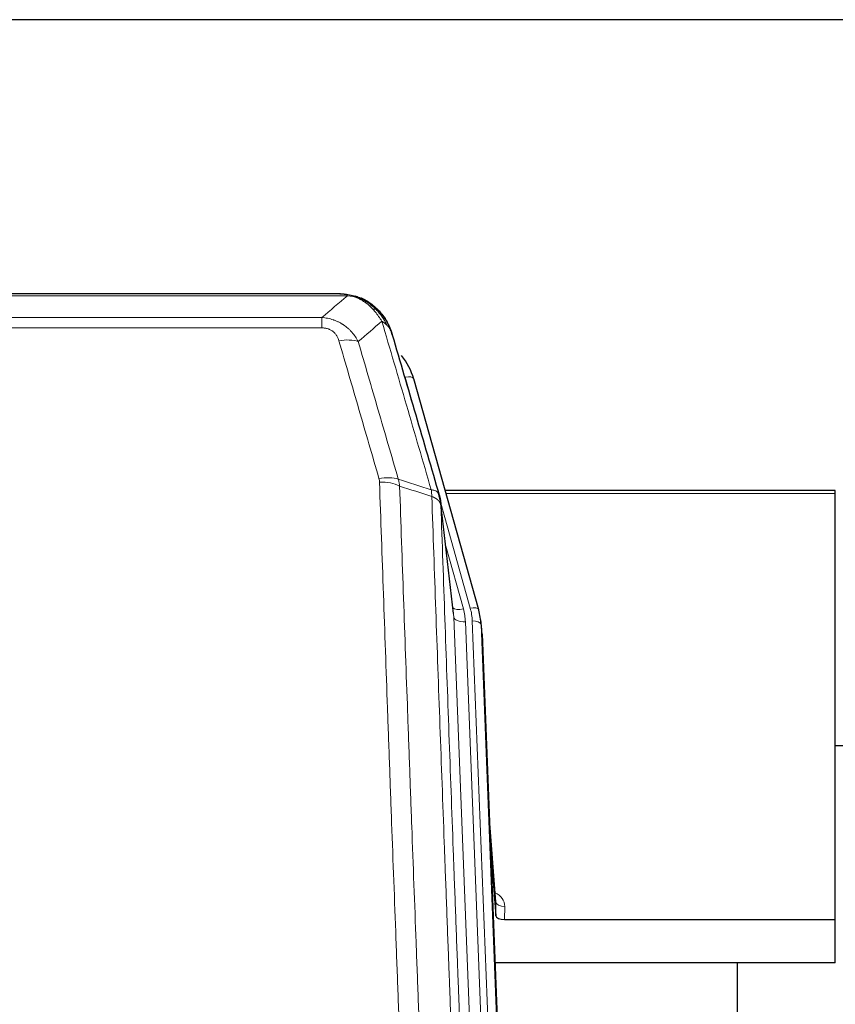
# Model space of a CAD drawing. Header units: inches. Extents: x 0 to 23760, y -13 to 16800.
# Tile 63 of 223: x 5486 to 5765, y 8263 to 8599. Entities that reach past the tile are written whole.
import ezdxf

# ---------------------------------------------------------------- set-up
doc = ezdxf.new("R2010")
doc.units = ezdxf.units.IN
doc.layers.add('254', color=7, linetype='Continuous', true_color=0xffffff)

msp = doc.modelspace()

# ---------------------------------------------------------------- linework, layer by layer
at = {"layer": '254', "color": 2, "linetype": 'Continuous', "lineweight": 25}
for p, q in [((6862.731, 8599.113), (5263.239, 8599.113)), ((5595.799, 8505.486), (5377.678, 8505.486)), ((5602.741, 8504.01), (5602.841, 8503.982)), ((5642.966, 8397.508), (5620.792, 8476.395)), ((5764.739, 8438.224), (5631.52, 8438.224)), ((5764.739, 8437.194), (5764.739, 8438.224)), ((5764.739, 8291.725), (5764.739, 8437.194)), ((5634.346, 8396.188), (5629.93, 8434.707)), ((5642.985, 8397.412), (5642.966, 8397.508)), ((5644.021, 8390.787), (5643.647, 8394.046)), ((5644.143, 8389.203), (5656.71, 8069.99)), ((5767.733, 8350.99), (5764.717, 8350.99)), ((5648.841, 8297.732), (5646.634, 8325.931)), ((5647.015, 8316.257), (5648.837, 8292.975)), ((5648.837, 8292.975), (5648.848, 8297.552)), ((5651.836, 8291.725), (5764.739, 8291.725)), ((5764.739, 8276.915), (5764.739, 8291.725)), ((5764.739, 8276.915), (5648.564, 8276.915)), ((5731.399, 8051.531), (5731.399, 8276.913))]:
    msp.add_line(p, q, dxfattribs=at)
at = {"layer": '254', "color": 110, "linetype": 'Continuous', "lineweight": 13}
for p, q in [((5598.141, 8504.824), (5375.336, 8504.824)), ((5602.841, 8503.982), (5602.91, 8503.825)), ((5384.067, 8497.356), (5589.41, 8497.356)), ((5589.41, 8497.356), (5589.41, 8493.822)), ((5589.41, 8493.822), (5384.067, 8493.822)), ((5622.63, 8460.157), (5617.904, 8476.968)), ((5764.739, 8437.194), (5631.807, 8437.194)), ((5640.078, 8398.082), (5630.005, 8433.916)), ((5634.436, 8395.015), (5630.059, 8433.195)), ((5631.705, 8419.227), (5637.731, 8397.789)), ((5647.502, 8063.121), (5634.436, 8395.015)), ((5651.348, 8065.207), (5638.428, 8393.388)), ((5653.554, 8069.104), (5640.775, 8393.681)), ((5644.143, 8389.203), (5643.769, 8392.461)), ((5643.769, 8392.461), (5656.464, 8069.997)), ((5648.848, 8297.552), (5646.641, 8325.739)), ((5651.846, 8296.141), (5651.836, 8291.725))]:
    msp.add_line(p, q, dxfattribs=at)
for centre, major_axis, ratio, start_param, end_param in [((5595.257, 8483.601), (9.598, 2.808), 0.562843, 0.6646512, 1.4076092), ((5617.904, 8475.583), (-2.888, -0.812), 0.4480327, 3.1416079, 4.5871119), ((5608.918, 8436.718), (9.604, 2.788), 0.5442898, 0.6684637, 1.414101), ((5609.106, 8435.545), (9.994, 0.345), 0.559112, 0.7940626, 1.551472), ((5637.731, 8399.636), (-3.851, -1.082), 0.4480327, 0.2500116, 1.4455193), ((5614.41, 8392.638), (-24.033, -0.038), 0.8858289, 3.1750594, 3.3842109), ((5640.078, 8396.697), (-2.888, -0.812), 0.4480327, 3.1416079, 4.5871119), ((5616.757, 8392.931), (-24.033, -0.038), 0.8858289, 3.1750594, 3.3842109), ((5638.428, 8395.235), (-3.997, -0.157), 0.4614673, 0.0341943, 1.5526308), ((5640.775, 8392.296), (-2.998, -0.118), 0.4614673, 3.175787, 4.6942235), ((5645.843, 8296.141), (-6.003, -0.046), 0.8757409, 3.1327535, 4.2284576), ((5651.846, 8297.595), (3, -0.007), 0.4848086, 3.1763596, 4.7135294)]:
    msp.add_ellipse(centre, major_axis=major_axis, ratio=ratio, start_param=start_param, end_param=end_param, dxfattribs=at)
at = {"layer": '254', "color": 2, "linetype": 'Continuous', "lineweight": 25}
for centre, major_axis, ratio, start_param, end_param in [((5594.597, 8470.381), (-27.014, -0.465), 0.8900028, 3.3708663, 3.7462667), ((5616.757, 8391.545), (-27.027, -0.37), 0.8864308, 3.1643526, 3.3735041), ((5651.836, 8293.019), (3, 0), 0.4313147, 3.1753737, 4.7125436)]:
    msp.add_ellipse(centre, major_axis=major_axis, ratio=ratio, start_param=start_param, end_param=end_param, dxfattribs=at)
at = {"layer": '254', "color": 110, "linetype": 'Continuous', "lineweight": 13}
for points in [[(5589.41, 8497.356), (5592.338, 8499.842), (5595.248, 8502.332), (5598.141, 8504.824)], [(5609.904, 8496.104), (5607.23, 8493.782), (5604.541, 8491.461), (5601.837, 8489.142)], [(5615.515, 8442.145), (5619.263, 8440.926), (5623.011, 8439.71), (5626.758, 8438.495)], [(5615.515, 8442.145), (5615.627, 8441.761), (5615.815, 8440.982), (5615.933, 8440.18), (5615.973, 8439.773)], [(5626.97, 8436.204), (5623.305, 8437.392), (5619.639, 8438.581), (5615.973, 8439.773)]]:
    msp.add_open_spline(points, degree=3, dxfattribs=at)
at = {"layer": '254', "color": 2, "linetype": 'Continuous', "lineweight": 25}
for points, degree in [([(5595.599, 8505.484), (5596.216, 8505.488), (5596.839, 8505.458), (5597.465, 8505.393)], 3), ([(5606.352, 8501.928), (5604.706, 8503.149), (5602.839, 8503.983)], 2), ([(5629.936, 8434.626), (5629.186, 8437.457)], 1)]:
    msp.add_open_spline(points, degree=degree, dxfattribs=at)
for points, knots in [([(5595.599, 8505.484), (5595.673, 8505.486), (5595.747, 8505.486), (5596.043, 8505.486), (5596.265, 8505.477), (5596.692, 8505.442), (5596.898, 8505.416), (5597.15, 8505.37), (5597.211, 8505.357), (5597.271, 8505.344)], [0, 0, 0, 0, 0.125, 0.125, 0.5, 0.5, 0.875, 0.875, 1, 1, 1, 1]), ([(5597.271, 8505.344), (5598.681, 8505.255), (5600.118, 8504.949), (5601.988, 8504.247), (5602.452, 8504.048), (5602.91, 8503.825)], [0, 0, 0, 0, 0.75, 0.75, 1, 1, 1, 1]), ([(5600.743, 8504.74), (5600.823, 8504.716), (5600.902, 8504.691), (5601.575, 8504.479), (5602.163, 8504.26), (5602.741, 8504.01)], [0, 0, 0, 0, 0.1180686, 0.1180686, 1, 1, 1, 1]), ([(5602.91, 8503.825), (5603.138, 8503.713), (5603.366, 8503.596), (5604.267, 8503.103), (5604.927, 8502.681), (5606.196, 8501.743), (5606.806, 8501.227), (5607.578, 8500.484), (5607.767, 8500.294), (5607.953, 8500.099)], [0, 0, 0, 0, 0.125, 0.125, 0.5, 0.5, 0.875, 0.875, 1, 1, 1, 1]), ([(5606.428, 8501.872), (5607.074, 8501.39), (5607.69, 8500.864), (5608.498, 8500.078), (5608.721, 8499.849), (5608.939, 8499.614)], [0, 0, 0, 0, 0.7159091, 0.7159091, 1, 1, 1, 1]), ([(5609.369, 8499.047), (5609.347, 8499.091), (5609.324, 8499.136), (5609.245, 8499.27), (5609.183, 8499.361), (5609.057, 8499.505), (5609.001, 8499.561), (5608.939, 8499.614)], [0, 0, 0, 0, 0.2280377, 0.2280377, 0.6912151, 0.6912151, 1, 1, 1, 1]), ([(5608.939, 8499.614), (5609.374, 8499.145), (5609.784, 8498.654), (5611.313, 8496.618), (5612.209, 8494.929), (5612.822, 8493.19)], [0, 0, 0, 0, 0.25, 0.25, 1, 1, 1, 1]), ([(5609.429, 8498.912), (5609.44, 8498.899), (5609.464, 8498.873), (5609.499, 8498.833), (5609.534, 8498.792), (5609.57, 8498.751), (5609.606, 8498.709), (5609.643, 8498.666), (5609.68, 8498.623), (5609.717, 8498.579), (5609.755, 8498.534), (5609.793, 8498.488), (5609.831, 8498.442), (5609.87, 8498.394), (5609.909, 8498.347), (5609.949, 8498.298), (5609.988, 8498.249), (5610.028, 8498.199), (5610.069, 8498.148), (5610.11, 8498.096), (5610.151, 8498.044), (5610.192, 8497.991), (5610.234, 8497.937), (5610.276, 8497.882), (5610.318, 8497.827), (5610.36, 8497.771), (5610.403, 8497.714), (5610.446, 8497.656), (5610.489, 8497.597), (5610.532, 8497.538), (5610.576, 8497.478), (5610.62, 8497.417), (5610.664, 8497.355), (5610.708, 8497.292), (5610.753, 8497.229), (5610.797, 8497.164), (5610.842, 8497.099), (5610.887, 8497.033), (5610.932, 8496.966), (5610.977, 8496.899), (5611.023, 8496.83), (5611.068, 8496.761), (5611.114, 8496.691), (5611.16, 8496.62), (5611.206, 8496.548), (5611.252, 8496.475), (5611.298, 8496.401), (5611.344, 8496.327), (5611.39, 8496.251), (5611.436, 8496.175), (5611.482, 8496.098), (5611.528, 8496.02), (5611.575, 8495.941), (5611.621, 8495.861), (5611.667, 8495.78), (5611.713, 8495.699), (5611.76, 8495.616), (5611.806, 8495.532), (5611.852, 8495.448), (5611.898, 8495.363), (5611.944, 8495.276), (5611.989, 8495.189), (5612.035, 8495.101), (5612.081, 8495.012), (5612.126, 8494.922), (5612.171, 8494.831), (5612.217, 8494.739), (5612.262, 8494.647), (5612.306, 8494.553), (5612.351, 8494.458), (5612.395, 8494.363), (5612.44, 8494.266), (5612.483, 8494.168), (5612.527, 8494.07), (5612.571, 8493.97), (5612.614, 8493.87), (5612.656, 8493.769), (5612.699, 8493.666), (5612.741, 8493.563), (5612.783, 8493.459), (5612.825, 8493.353), (5612.866, 8493.247), (5612.906, 8493.14), (5612.947, 8493.032), (5612.987, 8492.923), (5613.026, 8492.813), (5613.065, 8492.701), (5613.104, 8492.589), (5613.142, 8492.476), (5613.18, 8492.362), (5613.217, 8492.247), (5613.253, 8492.131), (5613.289, 8492.015), (5613.325, 8491.897), (5613.36, 8491.778), (5613.394, 8491.658), (5613.428, 8491.537), (5613.45, 8491.456), (5613.461, 8491.415)], [0, 0, 0, 0, 0.0060657, 0.012223, 0.0184718, 0.0248123, 0.0312443, 0.0377679, 0.0443831, 0.0510899, 0.0578883, 0.0647782, 0.0717598, 0.0788329, 0.0859977, 0.093254, 0.1006019, 0.1080414, 0.1155725, 0.1231952, 0.1309095, 0.1387154, 0.1466129, 0.1546019, 0.1626826, 0.1708549, 0.1791188, 0.1874742, 0.1959213, 0.20446, 0.2130903, 0.2218121, 0.2306256, 0.2395307, 0.2485274, 0.2576156, 0.2667955, 0.276067, 0.2854301, 0.2948848, 0.3044311, 0.314069, 0.3237985, 0.3336196, 0.3435324, 0.3535367, 0.3636326, 0.3738202, 0.3840993, 0.3944701, 0.4049324, 0.4154864, 0.426132, 0.4368691, 0.4476979, 0.4586183, 0.4696303, 0.480734, 0.4919292, 0.503216, 0.5145945, 0.5260645, 0.5376262, 0.5492795, 0.5610244, 0.5728609, 0.584789, 0.5968087, 0.60892, 0.621123, 0.6334175, 0.6458037, 0.6582815, 0.6708509, 0.6835119, 0.6962645, 0.7091087, 0.7220445, 0.735072, 0.748191, 0.7614017, 0.774704, 0.7880979, 0.8015834, 0.8151605, 0.8288293, 0.8425896, 0.8564416, 0.8703852, 0.8844204, 0.8985472, 0.9127656, 0.9270756, 0.9414773, 0.9559705, 0.9705554, 0.9852319, 1, 1, 1, 1]), ([(5613.461, 8491.415), (5613.403, 8491.726), (5613.321, 8492.03), (5613.108, 8492.622), (5612.977, 8492.911), (5612.822, 8493.19)], [0, 0, 0, 0, 0.5, 0.5, 1, 1, 1, 1]), ([(5613.461, 8491.415), (5614.791, 8486.893), (5616.124, 8482.36), (5618.791, 8473.274), (5620.127, 8468.72), (5624.138, 8455.027), (5626.817, 8445.857), (5629.503, 8436.646)], [0, 0, 0, 0, 0.25, 0.25, 0.5, 0.5, 1, 1, 1, 1]), ([(5629.503, 8436.646), (5629.508, 8436.629), (5629.518, 8436.595), (5629.533, 8436.542), (5629.549, 8436.489), (5629.564, 8436.434), (5629.579, 8436.378), (5629.595, 8436.322), (5629.61, 8436.264), (5629.625, 8436.205), (5629.641, 8436.144), (5629.656, 8436.083), (5629.672, 8436.02), (5629.687, 8435.957), (5629.702, 8435.892), (5629.717, 8435.826), (5629.732, 8435.759), (5629.747, 8435.691), (5629.762, 8435.622), (5629.777, 8435.551), (5629.792, 8435.48), (5629.806, 8435.407), (5629.82, 8435.333), (5629.834, 8435.258), (5629.848, 8435.181), (5629.862, 8435.104), (5629.875, 8435.026), (5629.896, 8434.899), (5629.922, 8434.73), (5629.95, 8434.523), (5629.974, 8434.331), (5629.993, 8434.154), (5630.009, 8433.991), (5630.022, 8433.844), (5630.032, 8433.712), (5630.04, 8433.595), (5630.046, 8433.493), (5630.051, 8433.406), (5630.054, 8433.334), (5630.056, 8433.278), (5630.058, 8433.237), (5630.059, 8433.211), (5630.059, 8433.199), (5630.059, 8433.195)], [0, 0, 0, 0, 0.0155037, 0.0313049, 0.0474035, 0.0637997, 0.0804935, 0.097485, 0.1147743, 0.1323613, 0.1502462, 0.1684289, 0.1869096, 0.2056883, 0.224765, 0.2441397, 0.2638126, 0.2837835, 0.3040527, 0.32462, 0.3454856, 0.3666494, 0.3881116, 0.409872, 0.4319308, 0.454288, 0.4769435, 0.4998975, 0.5635611, 0.6228928, 0.6778927, 0.7285606, 0.7748966, 0.8169007, 0.8545729, 0.8879131, 0.9169214, 0.9415977, 0.9619421, 0.9779545, 0.989635, 0.9969835, 1, 1, 1, 1])]:
    msp.add_open_spline(points, degree=3, knots=knots, dxfattribs=at)
at = {"layer": '254', "color": 110, "linetype": 'Continuous', "lineweight": 13}
for points, knots in [([(5597.271, 8505.344), (5597.389, 8505.317), (5597.499, 8505.286), (5597.748, 8505.199), (5597.873, 8505.138), (5598.059, 8504.996), (5598.12, 8504.915), (5598.141, 8504.824)], [0, 0, 0, 0, 0.25, 0.25, 0.625, 0.625, 1, 1, 1, 1]), ([(5598.141, 8504.824), (5599.362, 8504.722), (5600.538, 8504.428), (5602.032, 8503.801), (5602.399, 8503.625), (5602.759, 8503.43)], [0, 0, 0, 0, 0.75, 0.75, 1, 1, 1, 1]), ([(5602.91, 8503.825), (5602.911, 8503.795), (5602.91, 8503.762), (5602.896, 8503.677), (5602.88, 8503.621), (5602.832, 8503.517), (5602.8, 8503.469), (5602.759, 8503.43)], [0, 0, 0, 0, 0.25, 0.25, 0.625, 0.625, 1, 1, 1, 1]), ([(5602.759, 8503.43), (5602.94, 8503.333), (5603.118, 8503.231), (5603.825, 8502.807), (5604.34, 8502.448), (5605.334, 8501.662), (5605.813, 8501.234), (5606.428, 8500.625), (5606.579, 8500.47), (5606.729, 8500.311)], [0, 0, 0, 0, 0.125, 0.125, 0.5, 0.5, 0.875, 0.875, 1, 1, 1, 1]), ([(5589.41, 8497.356), (5589.745, 8497.332), (5590.078, 8497.299), (5590.741, 8497.212), (5591.069, 8497.158), (5592.045, 8496.966), (5592.683, 8496.797), (5593.386, 8496.561), (5593.463, 8496.534), (5593.619, 8496.478), (5593.696, 8496.45), (5593.928, 8496.364), (5594.081, 8496.303), (5594.535, 8496.115), (5595.13, 8495.846), (5595.703, 8495.538), (5596.124, 8495.293), (5596.333, 8495.167), (5596.538, 8495.035), (5596.674, 8494.947), (5596.742, 8494.902), (5597.348, 8494.492), (5597.856, 8494.096), (5598.575, 8493.457), (5598.808, 8493.236), (5599.146, 8492.894), (5599.257, 8492.778), (5599.475, 8492.543), (5599.583, 8492.423), (5600.11, 8491.818), (5600.498, 8491.311), (5601.213, 8490.257), (5601.54, 8489.709), (5601.837, 8489.142)], [0, 0, 0, 0, 0.0625, 0.0625, 0.125, 0.125, 0.25, 0.25, 0.265625, 0.265625, 0.28125, 0.28125, 0.3125, 0.3125, 0.375, 0.4375, 0.4375, 0.46875, 0.484375, 0.484375, 0.5, 0.5, 0.625, 0.625, 0.6875, 0.6875, 0.71875, 0.71875, 0.75, 0.75, 0.875, 0.875, 1, 1, 1, 1]), ([(5607.953, 8500.099), (5607.854, 8500.125), (5607.753, 8500.148), (5607.496, 8500.199), (5607.339, 8500.222), (5607.028, 8500.267), (5606.875, 8500.287), (5606.729, 8500.311)], [0, 0, 0, 0, 0.25, 0.25, 0.625, 0.625, 1, 1, 1, 1]), ([(5606.729, 8500.311), (5607.028, 8499.995), (5607.318, 8499.667), (5608.445, 8498.317), (5609.211, 8497.22), (5609.904, 8496.104)], [0, 0, 0, 0, 0.25, 0.25, 1, 1, 1, 1]), ([(5608.939, 8499.614), (5608.908, 8499.641), (5608.876, 8499.667), (5608.741, 8499.768), (5608.628, 8499.838), (5608.379, 8499.96), (5608.243, 8500.012), (5608.051, 8500.072), (5608.002, 8500.086), (5607.953, 8500.099)], [0, 0, 0, 0, 0.125, 0.125, 0.5, 0.5, 0.875, 0.875, 1, 1, 1, 1]), ([(5607.953, 8500.099), (5608.324, 8499.71), (5608.681, 8499.304), (5610.042, 8497.621), (5610.913, 8496.227), (5611.611, 8494.774)], [0, 0, 0, 0, 0.25, 0.25, 1, 1, 1, 1]), ([(5611.611, 8494.774), (5611.365, 8495.021), (5611.099, 8495.257), (5610.529, 8495.701), (5610.225, 8495.91), (5609.904, 8496.104)], [0, 0, 0, 0, 0.5, 0.5, 1, 1, 1, 1]), ([(5626.758, 8438.495), (5623.936, 8448.188), (5621.12, 8457.835), (5616.907, 8472.238), (5615.504, 8477.028), (5612.701, 8486.584), (5611.302, 8491.35), (5609.904, 8496.104)], [0, 0, 0, 0, 0.5, 0.5, 0.75, 0.75, 1, 1, 1, 1]), ([(5612.822, 8493.19), (5612.665, 8493.475), (5612.485, 8493.75), (5612.081, 8494.279), (5611.856, 8494.533), (5611.611, 8494.774)], [0, 0, 0, 0, 0.5, 0.5, 1, 1, 1, 1]), ([(5589.41, 8493.822), (5589.593, 8493.822), (5589.775, 8493.816), (5590.139, 8493.79), (5590.319, 8493.77), (5590.674, 8493.717), (5590.85, 8493.683), (5591.196, 8493.601), (5591.367, 8493.552), (5591.578, 8493.482), (5591.62, 8493.468), (5591.704, 8493.438), (5591.828, 8493.391), (5591.95, 8493.341), (5592.188, 8493.236), (5592.496, 8493.083), (5592.783, 8492.905), (5592.957, 8492.785), (5592.991, 8492.761), (5593.059, 8492.712), (5593.093, 8492.687), (5593.193, 8492.61), (5593.258, 8492.558), (5593.447, 8492.399), (5593.566, 8492.289), (5593.793, 8492.061), (5593.9, 8491.943), (5594.103, 8491.7), (5594.199, 8491.575), (5594.312, 8491.415), (5594.334, 8491.382), (5594.378, 8491.317), (5594.399, 8491.285), (5594.463, 8491.186), (5594.504, 8491.12), (5594.623, 8490.921), (5594.696, 8490.786), (5594.833, 8490.514), (5594.897, 8490.376), (5595.073, 8489.959), (5595.173, 8489.675), (5595.257, 8489.387)], [0, 0, 0, 0, 0.0625, 0.0625, 0.125, 0.125, 0.1875, 0.1875, 0.25, 0.25, 0.265625, 0.265625, 0.28125, 0.3125, 0.3125, 0.375, 0.4375, 0.4375, 0.453125, 0.453125, 0.46875, 0.46875, 0.5, 0.5, 0.5625, 0.5625, 0.625, 0.625, 0.6875, 0.6875, 0.703125, 0.703125, 0.71875, 0.71875, 0.75, 0.75, 0.8125, 0.8125, 0.875, 0.875, 1, 1, 1, 1]), ([(5608.918, 8442.316), (5606.633, 8450.221), (5604.351, 8458.097), (5600.936, 8469.865), (5599.799, 8473.78), (5597.526, 8481.595), (5596.391, 8485.495), (5595.257, 8489.387)], [0, 0, 0, 0, 0.5, 0.5, 0.75, 0.75, 1, 1, 1, 1]), ([(5601.837, 8489.142), (5602.972, 8485.256), (5604.109, 8481.363), (5606.384, 8473.56), (5607.523, 8469.651), (5610.942, 8457.901), (5613.226, 8450.038), (5615.515, 8442.145)], [0, 0, 0, 0, 0.25, 0.25, 0.5, 0.5, 1, 1, 1, 1]), ([(5608.918, 8442.316), (5608.974, 8442.122), (5609.018, 8441.928), (5609.08, 8441.535), (5609.099, 8441.338), (5609.106, 8441.139)], [0, 0, 0, 0, 0.5, 0.5, 1, 1, 1, 1]), ([(5621.064, 8122.136), (5620.507, 8135.966), (5619.406, 8163.496), (5617.798, 8204.4), (5616.756, 8231.409), (5615.985, 8251.567), (5615.603, 8261.622), (5615.225, 8271.64), (5614.973, 8278.31), (5614.848, 8281.641), (5614.225, 8298.277), (5613.733, 8311.514), (5613.008, 8331.263), (5612.768, 8337.827), (5612.292, 8350.918), (5612.056, 8357.445), (5611.354, 8376.968), (5610.434, 8402.847), (5609.543, 8428.425), (5609.106, 8441.139)], [0, 0, 0, 0, 0.125, 0.25, 0.375, 0.375, 0.4375, 0.46875, 0.46875, 0.5, 0.5, 0.625, 0.625, 0.6875, 0.6875, 0.75, 0.75, 0.875, 1, 1, 1, 1]), ([(5615.973, 8439.773), (5616.412, 8427.075), (5617.303, 8401.53), (5618.225, 8375.683), (5618.928, 8356.185), (5619.164, 8349.667), (5619.641, 8336.593), (5619.881, 8330.037), (5620.607, 8310.312), (5621.099, 8297.092), (5621.723, 8280.478), (5621.849, 8277.151), (5622.1, 8270.489), (5622.479, 8260.484), (5622.862, 8250.442), (5623.634, 8230.309), (5624.677, 8203.335), (5626.287, 8162.483), (5627.389, 8134.988), (5627.947, 8121.175)], [0, 0, 0, 0, 0.125, 0.25, 0.25, 0.3125, 0.3125, 0.375, 0.375, 0.5, 0.5, 0.53125, 0.53125, 0.5625, 0.625, 0.625, 0.75, 0.875, 1, 1, 1, 1]), ([(5629.503, 8436.646), (5629.482, 8436.892), (5629.404, 8437.123), (5629.141, 8437.543), (5628.955, 8437.731), (5628.483, 8438.053), (5628.198, 8438.187), (5627.54, 8438.39), (5627.167, 8438.46), (5626.758, 8438.495)], [0, 0, 0, 0, 0.25, 0.25, 0.5, 0.5, 0.75, 0.75, 1, 1, 1, 1]), ([(5626.758, 8438.495), (5626.833, 8438.122), (5626.876, 8437.75), (5626.934, 8436.992), (5626.949, 8436.605), (5626.97, 8436.204)], [0, 0, 0, 0, 0.5, 0.5, 1, 1, 1, 1]), ([(5630.059, 8433.195), (5630.059, 8433.203), (5630.057, 8433.219), (5630.054, 8433.243), (5630.05, 8433.267), (5630.047, 8433.29), (5630.043, 8433.314), (5630.039, 8433.337), (5630.035, 8433.361), (5630.03, 8433.385), (5630.025, 8433.408), (5630.02, 8433.432), (5630.015, 8433.455), (5630.009, 8433.479), (5630.003, 8433.502), (5629.997, 8433.526), (5629.991, 8433.549), (5629.984, 8433.573), (5629.977, 8433.596), (5629.97, 8433.62), (5629.963, 8433.643), (5629.955, 8433.666), (5629.947, 8433.69), (5629.939, 8433.713), (5629.931, 8433.736), (5629.922, 8433.76), (5629.913, 8433.783), (5629.904, 8433.806), (5629.895, 8433.829), (5629.885, 8433.852), (5629.875, 8433.875), (5629.865, 8433.898), (5629.855, 8433.921), (5629.844, 8433.944), (5629.833, 8433.967), (5629.822, 8433.99), (5629.811, 8434.013), (5629.799, 8434.036), (5629.787, 8434.059), (5629.775, 8434.082), (5629.763, 8434.105), (5629.75, 8434.127), (5629.737, 8434.15), (5629.724, 8434.173), (5629.711, 8434.195), (5629.697, 8434.218), (5629.684, 8434.24), (5629.669, 8434.263), (5629.655, 8434.285), (5629.641, 8434.308), (5629.626, 8434.33), (5629.611, 8434.352), (5629.595, 8434.374), (5629.58, 8434.397), (5629.564, 8434.419), (5629.548, 8434.441), (5629.532, 8434.463), (5629.515, 8434.485), (5629.498, 8434.507), (5629.481, 8434.529), (5629.464, 8434.551), (5629.447, 8434.572), (5629.429, 8434.594), (5629.411, 8434.616), (5629.393, 8434.637), (5629.374, 8434.659), (5629.356, 8434.681), (5629.337, 8434.702), (5629.318, 8434.723), (5629.298, 8434.745), (5629.279, 8434.766), (5629.259, 8434.787), (5629.239, 8434.809), (5629.219, 8434.83), (5629.198, 8434.851), (5629.177, 8434.872), (5629.15, 8434.899), (5629.116, 8434.932), (5629.075, 8434.971), (5629.034, 8435.009), (5628.991, 8435.047), (5628.948, 8435.085), (5628.904, 8435.123), (5628.859, 8435.16), (5628.814, 8435.197), (5628.767, 8435.234), (5628.72, 8435.271), (5628.672, 8435.307), (5628.624, 8435.343), (5628.574, 8435.378), (5628.524, 8435.413), (5628.473, 8435.448), (5628.421, 8435.483), (5628.369, 8435.517), (5628.316, 8435.551), (5628.262, 8435.585), (5628.207, 8435.618), (5628.152, 8435.651), (5628.096, 8435.683), (5628.039, 8435.715), (5627.982, 8435.747), (5627.923, 8435.778), (5627.865, 8435.81), (5627.805, 8435.84), (5627.745, 8435.871), (5627.684, 8435.9), (5627.622, 8435.93), (5627.56, 8435.959), (5627.497, 8435.988), (5627.433, 8436.016), (5627.369, 8436.044), (5627.304, 8436.072), (5627.239, 8436.099), (5627.172, 8436.126), (5627.106, 8436.152), (5627.038, 8436.178), (5626.993, 8436.195), (5626.97, 8436.204)], [0, 0, 0, 0, 0.0066687, 0.0133374, 0.0200061, 0.0266746, 0.0333432, 0.0400116, 0.0466801, 0.0533484, 0.0600168, 0.066685, 0.0733532, 0.0800214, 0.0866895, 0.0933575, 0.1000255, 0.1066935, 0.1133614, 0.1200292, 0.126697, 0.1333647, 0.1400324, 0.1467001, 0.1533676, 0.1600352, 0.1667026, 0.1733701, 0.1800374, 0.1867047, 0.193372, 0.2000392, 0.2067064, 0.2133735, 0.2200405, 0.2267075, 0.2333745, 0.2400414, 0.2467082, 0.253375, 0.2600418, 0.2667085, 0.2733751, 0.2800417, 0.2867082, 0.2933747, 0.3000412, 0.3067075, 0.3133739, 0.3200401, 0.3267064, 0.3333725, 0.3400387, 0.3467047, 0.3533708, 0.3600367, 0.3667026, 0.3733685, 0.3800343, 0.3867001, 0.3933658, 0.4000315, 0.4066971, 0.4133626, 0.4200281, 0.4266936, 0.433359, 0.4400243, 0.4466896, 0.4533549, 0.4600201, 0.4666852, 0.4733503, 0.4800154, 0.4866804, 0.4933453, 0.5000102, 0.5125098, 0.5250093, 0.5375088, 0.5500082, 0.5625077, 0.5750071, 0.5875066, 0.600006, 0.6125054, 0.6250049, 0.6375043, 0.6500037, 0.6625032, 0.6750026, 0.6875021, 0.7000016, 0.7125011, 0.7250006, 0.7375001, 0.7499997, 0.7624993, 0.7749989, 0.7874985, 0.7999982, 0.812498, 0.8249977, 0.8374975, 0.8499974, 0.8624973, 0.8749972, 0.8874972, 0.8999973, 0.9124974, 0.9249976, 0.9374978, 0.9499981, 0.9624985, 0.9749989, 0.9874994, 1, 1, 1, 1]), ([(5639.199, 8112.308), (5638.628, 8126.361), (5637.5, 8154.331), (5635.855, 8195.883), (5634.789, 8223.314), (5634, 8243.787), (5633.609, 8253.998), (5633.157, 8265.867), (5632.965, 8270.944), (5632.837, 8274.326), (5632.773, 8276.016), (5632.454, 8284.462), (5632.075, 8294.569), (5631.637, 8306.313), (5631.45, 8311.335), (5631.326, 8314.681), (5631.264, 8316.353), (5630.708, 8331.39), (5629.735, 8357.965), (5628.324, 8397.358), (5627.416, 8423.308), (5626.97, 8436.204)], [0, 0, 0, 0, 0.125, 0.25, 0.375, 0.375, 0.4375, 0.46875, 0.484375, 0.484375, 0.5, 0.5, 0.5625, 0.59375, 0.609375, 0.609375, 0.625, 0.625, 0.75, 0.875, 1, 1, 1, 1]), ([(5630.059, 8433.195), (5630.504, 8420.348), (5631.41, 8394.497), (5632.817, 8355.253), (5633.787, 8328.779), (5634.342, 8313.8), (5634.403, 8312.135), (5634.527, 8308.801), (5634.713, 8303.798), (5635.15, 8292.099), (5635.528, 8282.03), (5635.846, 8273.616), (5635.91, 8271.933), (5636.038, 8268.563), (5636.23, 8263.505), (5636.68, 8251.681), (5637.07, 8241.509), (5637.856, 8221.114), (5638.92, 8193.786), (5640.56, 8152.392), (5641.685, 8124.527), (5642.255, 8110.527)], [0, 0, 0, 0, 0.125, 0.25, 0.375, 0.375, 0.390625, 0.390625, 0.40625, 0.4375, 0.5, 0.5, 0.515625, 0.515625, 0.53125, 0.5625, 0.625, 0.625, 0.75, 0.875, 1, 1, 1, 1])]:
    msp.add_open_spline(points, degree=3, knots=knots, dxfattribs=at)

doc.saveas('drawing.dxf')
